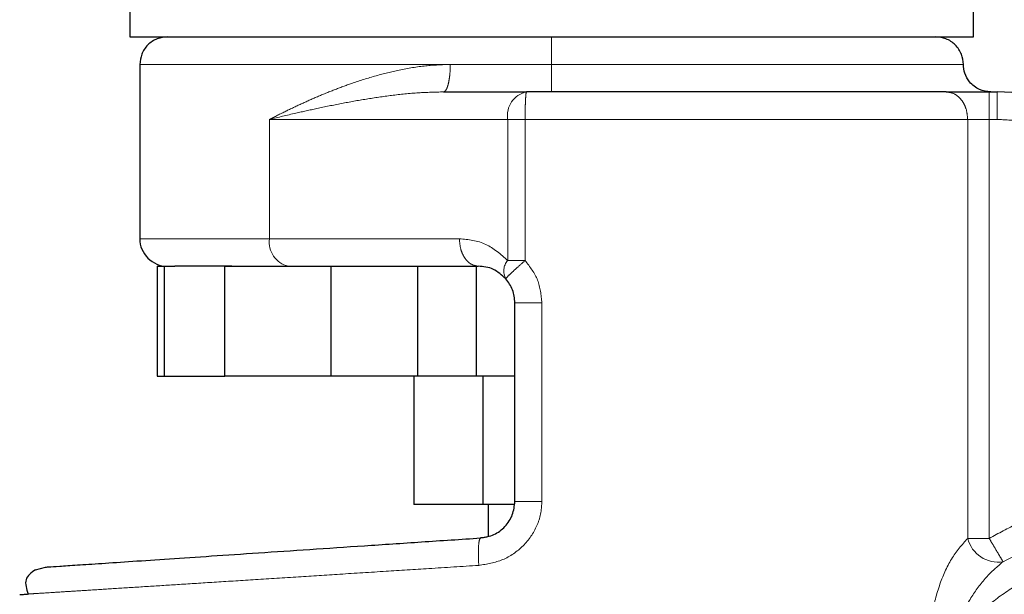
# Model space of a CAD drawing. Header units: millimetres. Extents: x 26 to 239, y 85 to 160.
# Tile 39 of 72: x 154.04 to 155.9, y 85.6 to 86.69. Entities that reach past the tile are written whole.
import ezdxf

# ---------------------------------------------------------------- set-up
doc = ezdxf.new("R2010")
doc.units = ezdxf.units.MM
doc.linetypes.add('PHANTOM', pattern=[12.7, 6.35, -1.27, 1.27, -1.27, 1.27, -1.27])

msp = doc.modelspace()

# ---------------------------------------------------------------- linework, layer by layer
at = {"color": 7, "linetype": 'Continuous', "lineweight": 25}
for p, q in [((154.2486, 86.7645), (154.2486, 86.653)), ((155.8448, 86.653), (155.8448, 86.7645)), ((154.2486, 86.653), (155.8448, 86.653)), ((154.2677, 86.6009), (154.2677, 86.2712)), ((154.8422, 86.5488), (154.9992, 86.5488)), ((155.8746, 86.5488), (155.8895, 86.5488)), ((154.3006, 86.2192), (154.3006, 86.011)), ((154.3006, 86.2192), (154.3143, 86.2192)), ((154.3143, 86.011), (154.3143, 86.2192)), ((154.3143, 86.2192), (154.3338, 86.2192)), ((154.4282, 86.011), (154.4282, 86.2192)), ((154.4282, 86.2192), (154.6294, 86.2192)), ((154.6294, 86.011), (154.6294, 86.2192)), ((154.6294, 86.2192), (154.6361, 86.2192)), ((154.6361, 86.2192), (154.9079, 86.2192)), ((154.7933, 86.2192), (154.7933, 86.011)), ((154.9044, 86.011), (154.9044, 86.2192)), ((154.9773, 85.7743), (154.9773, 86.1498)), ((154.3006, 86.011), (154.3143, 86.011)), ((154.3143, 86.011), (154.4282, 86.011)), ((154.6294, 86.011), (154.4282, 86.011)), ((154.7933, 86.011), (154.6294, 86.011)), ((154.7863, 86.011), (154.7863, 85.7681)), ((154.9044, 86.011), (154.7933, 86.011)), ((154.9773, 86.011), (154.9044, 86.011)), ((154.9165, 86.011), (154.9165, 85.7681)), ((154.9165, 85.7681), (154.7863, 85.7681)), ((154.9761, 85.7681), (154.9165, 85.7681)), ((154.9267, 85.7681), (154.9267, 85.7088)), ((154.0701, 85.645), (154.0889, 85.6499))]:
    msp.add_line(p, q, dxfattribs=at)
at = {"color": 8, "linetype": 'PHANTOM', "lineweight": 18}
for p, q in [((154.2677, 86.6009), (154.8551, 86.6009)), ((154.8551, 86.6009), (155.0467, 86.6009)), ((155.0467, 86.6009), (155.8257, 86.6009)), ((155.8746, 86.5488), (155.8746, 86.4968)), ((155.8895, 86.5488), (155.8895, 86.4968)), ((154.5131, 86.2712), (154.5131, 86.4968)), ((154.5131, 86.4968), (154.9636, 86.4968)), ((154.9636, 86.2299), (154.9636, 86.4968)), ((154.9636, 86.4968), (154.9966, 86.4968)), ((154.9966, 86.4968), (155.8339, 86.4968)), ((154.9966, 86.2299), (154.9966, 86.4968)), ((155.8339, 86.4968), (155.8339, 85.7042)), ((155.8746, 86.4968), (155.8339, 86.4968)), ((155.8746, 85.7042), (155.8746, 86.4968)), ((155.8895, 86.4968), (155.8746, 86.4968)), ((154.5131, 86.2712), (154.2677, 86.2712)), ((154.8723, 86.2712), (154.5131, 86.2712)), ((154.9966, 86.2299), (154.9636, 86.2299)), ((155.0284, 85.7743), (155.0284, 86.1498)), ((155.0284, 85.7743), (154.9773, 85.7743)), ((155.8339, 85.7042), (155.8746, 85.7042))]:
    msp.add_line(p, q, dxfattribs=at)
for centre, radius, start, end in [((155.0093, 86.5037), 0.0463, 102.5952, 188.5912), ((154.5589, 86.2643), 0.0463, 171.406, 257.4076), ((154.9866, 86.2102), 0.0303, 139.4503, 208.9504), ((155.8915, 85.7187), 0.0593, 194.1102, 279.1061)]:
    msp.add_arc(centre, radius, start, end, dxfattribs=at)
at = {"color": 7, "linetype": 'Continuous', "lineweight": 25}
for centre, radius, start, end in [((155.8895, 86.2018), 0.347, 18, 90), ((154.3197, 86.2712), 0.0521, 179.9999, 270), ((156.1398, 85.258), 0.4685, 209.1217, 56.7142)]:
    msp.add_arc(centre, radius, start, end, dxfattribs=at)
for points, knots in [([(154.3197, 86.653), (154.3132, 86.6523), (154.3031, 86.6512), (154.291, 86.6447), (154.2826, 86.638), (154.2759, 86.6296), (154.2694, 86.6175), (154.2684, 86.6074), (154.2677, 86.6009)], [0, 0, 0, 0, 0.239458, 0.368366, 0.499989, 0.631632, 0.760549, 1, 1, 1, 1]), ([(155.8257, 86.6009), (155.825, 86.6074), (155.824, 86.6175), (155.8175, 86.6296), (155.8108, 86.638), (155.8024, 86.6447), (155.7903, 86.6512), (155.7802, 86.6523), (155.7737, 86.653)], [0, 0, 0, 0, 0.239451, 0.368372, 0.50001, 0.63164, 0.760548, 1, 1, 1, 1]), ([(155.8778, 86.5488), (155.8704, 86.5498), (155.8551, 86.5517), (155.8376, 86.5658), (155.8274, 86.5833), (155.8263, 86.5952), (155.8257, 86.6009)], [0, 0, 0, 0, 0.270264, 0.56244, 0.789735, 1, 1, 1, 1]), ([(155.7932, 86.5488), (155.7693, 86.5488), (155.7211, 86.5488), (155.6361, 86.5488), (155.5423, 86.5488), (155.4405, 86.5488), (155.333, 86.5488), (155.2221, 86.5488), (155.1103, 86.5488), (155.036, 86.5488), (154.9992, 86.5488)], [0, 0, 0, 0, 0.121921, 0.246442, 0.372762, 0.499999, 0.627236, 0.753556, 0.878079, 1, 1, 1, 1]), ([(155.7932, 86.5488), (155.7984, 86.5488), (155.8089, 86.5488), (155.8291, 86.5488), (155.8513, 86.5488), (155.8669, 86.5488), (155.8746, 86.5488)], [0, 0, 0, 0, 0.246834, 0.500013, 0.753174, 1, 1, 1, 1]), ([(154.442, 86.2192), (154.4255, 86.2192), (154.3924, 86.2192), (154.356, 86.2192), (154.3412, 86.2192), (154.3338, 86.2192)], [0, 0, 0, 0, 0.3332, 0.6673, 1, 1, 1, 1]), ([(154.9601, 86.1955), (154.9524, 86.2023), (154.9358, 86.2168), (154.9176, 86.2184), (154.9079, 86.2192)], [0, 0, 0, 0, 0.4666719, 1, 1, 1, 1]), ([(154.9773, 86.1498), (154.9765, 86.1582), (154.9749, 86.175), (154.965, 86.1887), (154.9601, 86.1955)], [0, 0, 0, 0, 0.499978, 1, 1, 1, 1]), ([(154.9125, 85.7051), (154.9211, 85.7066), (154.9382, 85.7096), (154.9596, 85.7258), (154.9744, 85.7481), (154.9763, 85.7656), (154.9773, 85.7743)], [0, 0, 0, 0, 0.2520621, 0.5017349, 0.7505784, 1, 1, 1, 1]), ([(154.0889, 85.6499), (154.0903, 85.65), (154.0929, 85.6501), (154.114, 85.6516), (154.1474, 85.6538), (154.1938, 85.6569), (154.2523, 85.6608), (154.322, 85.6655), (154.402, 85.6709), (154.4912, 85.6768), (154.5882, 85.6834), (154.6918, 85.6903), (154.8002, 85.6976), (154.8751, 85.7026), (154.9125, 85.7051)], [0, 0, 0, 0, 0.083261, 0.166489, 0.249769, 0.333058, 0.416331, 0.499666, 0.583016, 0.666353, 0.749751, 0.833163, 0.916556, 1, 1, 1, 1]), ([(154.9267, 85.708), (154.9257, 85.7076), (154.9212, 85.7056), (154.9163, 85.7053), (154.9125, 85.7051)], [0, 0, 0, 0, 0.2262715, 1, 1, 1, 1]), ([(154.0701, 85.645), (154.0624, 85.6393), (154.0469, 85.6279), (154.0533, 85.6086), (154.0565, 85.599)], [0, 0, 0, 0, 0.496215, 1, 1, 1, 1]), ([(154.0404, 85.5979), (154.0412, 85.598), (154.0423, 85.5981), (154.054, 85.5988), (154.0578, 85.5991)], [0, 0, 0, 0, 0.670654, 1, 1, 1, 1])]:
    msp.add_open_spline(points, degree=3, knots=knots, dxfattribs=at)
at = {"color": 8, "linetype": 'PHANTOM', "lineweight": 18}
for points, knots in [([(155.0467, 86.6009), (155.0467, 86.6083), (155.0467, 86.6236), (155.0467, 86.6411), (155.0467, 86.6512), (155.0467, 86.6524), (155.0467, 86.653)], [0, 0, 0, 0, 0.270283, 0.562434, 0.789759, 1, 1, 1, 1]), ([(154.8551, 86.6009), (154.8395, 86.6003), (154.8066, 86.5991), (154.7597, 86.5909), (154.713, 86.5794), (154.6721, 86.5665), (154.6353, 86.5529), (154.6033, 86.5398), (154.5728, 86.5262), (154.5425, 86.5118), (154.5233, 86.502), (154.5131, 86.4968)], [0, 0, 0, 0, 0.118151, 0.24986, 0.368594, 0.500291, 0.598809, 0.69743, 0.796024, 0.892872, 1, 1, 1, 1]), ([(154.8422, 86.5488), (154.8439, 86.5495), (154.8463, 86.5506), (154.8493, 86.5571), (154.8514, 86.5638), (154.853, 86.5722), (154.8546, 86.5843), (154.8549, 86.5944), (154.8551, 86.6009)], [0, 0, 0, 0, 0.239484, 0.368386, 0.499998, 0.631668, 0.760543, 1, 1, 1, 1]), ([(155.0467, 86.6009), (155.0467, 86.5944), (155.0467, 86.5843), (155.0467, 86.5722), (155.0467, 86.5638), (155.0467, 86.5571), (155.0467, 86.5506), (155.0467, 86.5495), (155.0467, 86.5488)], [0, 0, 0, 0, 0.2394432, 0.3683365, 0.4999826, 0.6316061, 0.7605514, 1, 1, 1, 1]), ([(154.5131, 86.4968), (154.5296, 86.5008), (154.5587, 86.5078), (154.6043, 86.5179), (154.6486, 86.527), (154.6958, 86.5355), (154.7443, 86.5425), (154.793, 86.5477), (154.8264, 86.5485), (154.8422, 86.5488)], [0, 0, 0, 0, 0.1656532, 0.2931138, 0.4394182, 0.581827, 0.7226884, 0.8682392, 1, 1, 1, 1]), ([(154.9992, 86.5488), (154.9989, 86.5482), (154.9984, 86.5471), (154.9978, 86.5406), (154.9974, 86.5339), (154.997, 86.5255), (154.9967, 86.5134), (154.9967, 86.5033), (154.9966, 86.4968)], [0, 0, 0, 0, 0.239448, 0.368349, 0.49998, 0.631617, 0.760518, 1, 1, 1, 1]), ([(155.8339, 86.4968), (155.8334, 86.5033), (155.8325, 86.5134), (155.8275, 86.5255), (155.8222, 86.5339), (155.8157, 86.5406), (155.8062, 86.5471), (155.7983, 86.5482), (155.7932, 86.5488)], [0, 0, 0, 0, 0.239475, 0.368367, 0.500025, 0.631659, 0.760551, 1, 1, 1, 1]), ([(156.17, 86.293), (156.1648, 86.3068), (156.1543, 86.3351), (156.1302, 86.3743), (156.0999, 86.4104), (156.0636, 86.4415), (156.0228, 86.4664), (155.9792, 86.484), (155.9344, 86.4948), (155.9043, 86.4962), (155.8895, 86.4968)], [0, 0, 0, 0, 0.119582, 0.24369, 0.371012, 0.500001, 0.62899, 0.756311, 0.880419, 1, 1, 1, 1]), ([(154.9636, 86.2299), (154.9502, 86.2417), (154.9225, 86.2663), (154.8894, 86.2696), (154.8723, 86.2712)], [0, 0, 0, 0, 0.4798962, 1, 1, 1, 1]), ([(154.9079, 86.2192), (154.9034, 86.2199), (154.8965, 86.221), (154.8882, 86.2274), (154.8825, 86.2342), (154.8779, 86.2425), (154.8735, 86.2546), (154.8727, 86.2647), (154.8723, 86.2712)], [0, 0, 0, 0, 0.239453, 0.368368, 0.500012, 0.631647, 0.760534, 1, 1, 1, 1]), ([(154.9601, 86.1955), (154.9605, 86.1962), (154.9613, 86.1974), (154.9695, 86.2055), (154.9819, 86.2169), (154.9919, 86.2256), (154.9966, 86.2299)], [0, 0, 0, 0, 0.240559, 0.499999, 0.759413, 1, 1, 1, 1]), ([(155.0284, 86.1498), (155.0269, 86.1645), (155.0239, 86.1942), (155.0058, 86.2179), (154.9966, 86.2299)], [0, 0, 0, 0, 0.496853, 1, 1, 1, 1]), ([(155.0284, 86.1498), (155.0219, 86.1498), (155.012, 86.1498), (155.0001, 86.1498), (154.9919, 86.1498), (154.9854, 86.1498), (154.979, 86.1498), (154.978, 86.1498), (154.9773, 86.1498)], [0, 0, 0, 0, 0.239697, 0.368522, 0.500013, 0.63149, 0.760269, 1, 1, 1, 1]), ([(154.9089, 85.6532), (154.9243, 85.6557), (154.9551, 85.6608), (154.9947, 85.6882), (155.0172, 85.7208), (155.027, 85.7508), (155.0279, 85.7665), (155.0284, 85.7743)], [0, 0, 0, 0, 0.249867, 0.4995, 0.748842, 0.873752, 1, 1, 1, 1]), ([(155.8746, 85.7042), (155.8923, 85.7139), (155.9282, 85.7336), (155.9863, 85.7551), (156.0473, 85.7701), (156.1102, 85.7775), (156.1734, 85.7773), (156.2357, 85.7693), (156.2959, 85.7546), (156.3338, 85.7391), (156.3525, 85.7315)], [0, 0, 0, 0, 0.121854, 0.246365, 0.372713, 0.5, 0.627288, 0.753636, 0.878147, 1, 1, 1, 1]), ([(155.9008, 85.6601), (155.9338, 85.6767), (156.0007, 85.7105), (156.1129, 85.729), (156.2266, 85.7234), (156.2968, 85.6974), (156.3314, 85.6846)], [0, 0, 0, 0, 0.246378, 0.500001, 0.753623, 1, 1, 1, 1]), ([(154.9089, 85.6532), (154.9086, 85.6599), (154.9079, 85.6735), (154.9084, 85.6906), (154.9099, 85.7026), (154.9117, 85.7043), (154.9125, 85.7051)], [0, 0, 0, 0, 0.24999, 0.500016, 0.750016, 1, 1, 1, 1]), ([(155.8339, 85.7042), (155.8232, 85.6922), (155.8017, 85.6681), (155.7791, 85.615), (155.7636, 85.5569), (155.7615, 85.5156), (155.7605, 85.495)], [0, 0, 0, 0, 0.250127, 0.499336, 0.749127, 1, 1, 1, 1]), ([(155.9008, 85.6601), (155.9, 85.6614), (155.8984, 85.6642), (155.8921, 85.6748), (155.8839, 85.6887), (155.8776, 85.6991), (155.8746, 85.7042)], [0, 0, 0, 0, 0.242475, 0.500394, 0.758139, 1, 1, 1, 1]), ([(155.7762, 85.055), (155.7854, 85.0399), (155.8045, 85.0084), (155.8424, 84.9645), (155.8894, 84.9231), (155.9461, 84.8872), (156.0118, 84.8595), (156.0847, 84.8429), (156.1617, 84.8397), (156.2391, 84.8511), (156.3129, 84.8766), (156.3794, 84.9146), (156.4359, 84.9622), (156.481, 85.0161), (156.5146, 85.0729), (156.5374, 85.1298), (156.5509, 85.1848), (156.5568, 85.2379), (156.556, 85.2913), (156.5479, 85.3473), (156.5306, 85.4062), (156.5026, 85.466), (156.4629, 85.524), (156.4112, 85.5768), (156.3486, 85.621), (156.2777, 85.6535), (156.2017, 85.6722), (156.1247, 85.6764), (156.0506, 85.6669), (155.9826, 85.6457), (155.9227, 85.6153), (155.872, 85.5786), (155.8301, 85.5387), (155.808, 85.5091), (155.7974, 85.495)], [0, 0, 0, 0, 0.024626, 0.051454, 0.080502, 0.111688, 0.14481, 0.179531, 0.215376, 0.25177, 0.288077, 0.323674, 0.358006, 0.390636, 0.421263, 0.449719, 0.475951, 0.499999, 0.52406, 0.550307, 0.578778, 0.609419, 0.642062, 0.676405, 0.712009, 0.748319, 0.78471, 0.82055, 0.855261, 0.888371, 0.919543, 0.948576, 0.975389, 1, 1, 1, 1]), ([(154.0578, 85.5991), (154.0611, 85.5993), (154.0709, 85.5999), (154.0991, 85.6017), (154.1376, 85.6041), (154.1798, 85.6068), (154.2296, 85.61), (154.2854, 85.6135), (154.3465, 85.6174), (154.4127, 85.6216), (154.4867, 85.6263), (154.565, 85.6313), (154.6476, 85.6366), (154.7302, 85.6418), (154.818, 85.6474), (154.8773, 85.6512), (154.9089, 85.6532)], [0, 0, 0, 0, 0.048659, 0.1443, 0.21364, 0.284261, 0.356162, 0.429349, 0.496643, 0.566615, 0.639264, 0.714591, 0.783454, 0.85728, 0.924023, 1, 1, 1, 1]), ([(155.7974, 85.495), (155.803, 85.5122), (155.8141, 85.546), (155.8389, 85.5915), (155.8673, 85.6314), (155.8899, 85.6507), (155.9008, 85.6601)], [0, 0, 0, 0, 0.265018, 0.52129, 0.766878, 1, 1, 1, 1])]:
    msp.add_open_spline(points, degree=3, knots=knots, dxfattribs=at)

doc.saveas('drawing.dxf')
